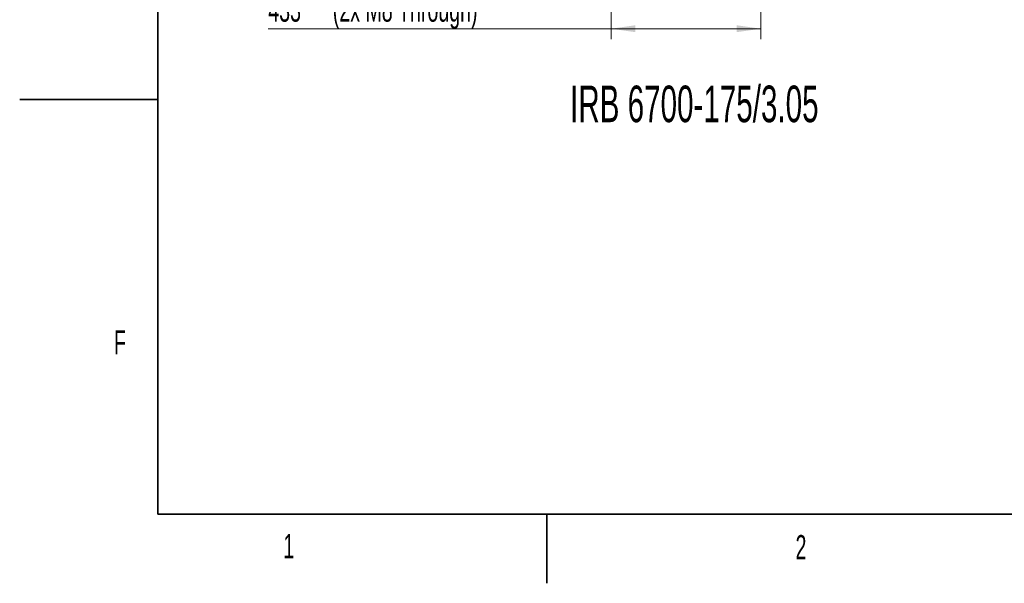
# Model space of a CAD drawing. Header units: millimetres. Extents: x 0 to 11920, y 0 to 8400.
# Tile 1 of 65: x 0 to 2848, y 0 to 1630. Entities that reach past the tile are written whole.
import ezdxf

# ---------------------------------------------------------------- set-up
doc = ezdxf.new("R2010")
doc.units = ezdxf.units.MM
doc.header["$LTSCALE"] = 20
doc.styles.add('SLDTEXTSTYLE0', font='TXT', dxfattribs={"width": 0.605})
doc.dimstyles.new('SLDDIMSTYLE0', dxfattribs={"dimtxt": 70, "dimasz": 70, "dimexe": 0, "dimexo": 0.0625, "dimgap": 17.5, "dimtad": 1, "dimdec": 1, "dimrnd": 1e-09, "dimzin": 12, "dimdsep": 46, "dimtxsty": 'SLDTEXTSTYLE0', "dimsah": 1, "dimcen": 0.09, "dimadec": 0, "dimazin": 3, "dimtfac": 1, "dimtofl": 0, "dimtmove": 0, "dimatfit": 3, "dimfxl": 1, "dimfrac": 2, "dimtolj": 1, "dimtzin": 12, "dimarcsym": 0})

# ---------------------------------------------------------------- blocks, each defined once
blk = doc.blocks.new('_D_15')
at = {"color": 7, "linetype": 'Continuous', "lineweight": 0}
for p, q in [((1711.2, 3488.9), (1711.2, 1574.4)), ((2144.2, 1695.7), (2144.2, 1574.4)), ((1711.2, 1604.4), (719.2, 1604.4)), ((1711.2, 1604.4), (2144.2, 1604.4))]:
    blk.add_line(p, q, dxfattribs=at)
at = {"color": 7, "linetype": 'Continuous', "lineweight": 18}
for points in [[(1711.2, 1604.4), (1781.2, 1594.4), (1781.2, 1614.4)], [(2144.2, 1604.4), (2074.2, 1614.4), (2074.2, 1594.4)]]:
    blk.add_solid(points, dxfattribs=at)
at = {"color": 7, "linetype": 'Continuous', "lineweight": 18, "char_height": 70, "attachment_point": 1, "style": 'SLDTEXTSTYLE0'}
for s, insert in [('433', (719.2, 1694.7)), ('(2x M8 Through)', (905.9, 1694.7))]:
    blk.add_mtext(s, dxfattribs=dict(at, insert=insert))

msp = doc.modelspace()

# ---------------------------------------------------------------- linework, layer by layer
at = {"color": 7, "linetype": 'Continuous', "lineweight": 35}
for p, q in [((400, 200), (400, 8200)), ((0, 1400), (400, 1400)), ((400, 200), (11720, 200)), ((1525, 200), (1525, 0))]:
    msp.add_line(p, q, dxfattribs=at)

# ---------------------------------------------------------------- texts
at = {"color": 7, "linetype": 'Continuous', "lineweight": 0, "attachment_point": 1, "style": 'SLDTEXTSTYLE0'}
for s, insert, char_height in [('IRB 6700-175/3.05', (1592.26, 1439.83), 105.8333), ('F', (272.58, 732.02), 70), ('1', (762.56, 142.24), 70), ('2', (2244.44, 139.51), 70)]:
    msp.add_mtext(s, dxfattribs=dict(at, insert=insert, char_height=char_height))

# ---------------------------------------------------------------- dimensions: what is measured, and where the dimension line sits
at = {"color": 7, "linetype": 'Continuous', "lineweight": 18}
dim = msp.add_linear_dim(base=(2144.17, 1604.44), p1=(1711.17, 3492.94), p2=(2144.17, 1699.71), text='<> (2x M8 Through)', dimstyle='SLDDIMSTYLE0', dxfattribs=at)
dim.commit()
dim.dimension.update_dxf_attribs({"geometry": '_D_15', "text_midpoint": (1168.17, 1604.44), "dimtype": 160})

doc.saveas('drawing.dxf')
